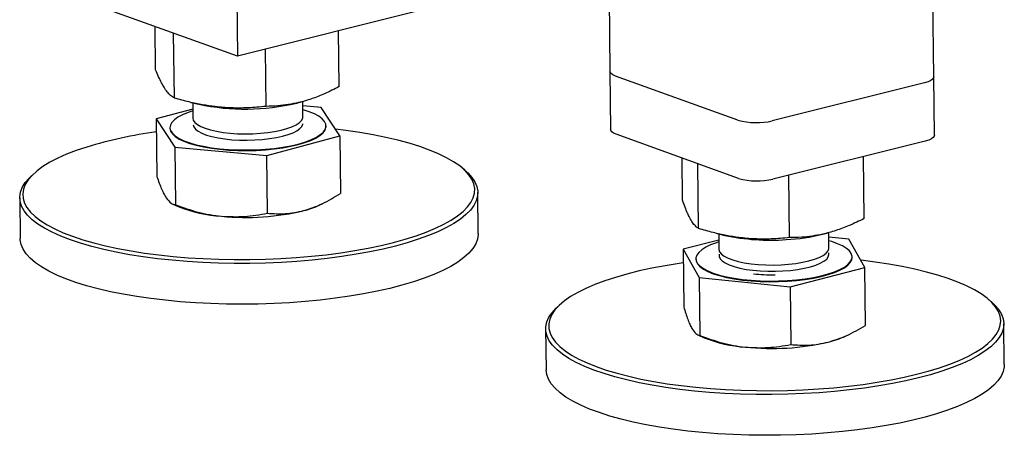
# Model space of a CAD drawing. Header units: millimetres. Extents: x 0 to 841, y 0 to 594.
# Tile 77 of 177: x 464 to 480, y 47 to 54. Entities that reach past the tile are written whole.
import ezdxf

# ---------------------------------------------------------------- set-up
doc = ezdxf.new("R2010")
doc.units = ezdxf.units.MM
doc.layers.add('TRAIT-FORT', color=4, linetype='Continuous', lineweight=25)

msp = doc.modelspace()

# ---------------------------------------------------------------- linework, layer by layer
at = {"layer": 'TRAIT-FORT', "color": 4, "linetype": 'Continuous', "lineweight": 25}
for p, q in [((473.09, 80.468), (473.403, 53.117)), ((478.702, 53.028), (478.387, 80.558)), ((467.306, 53.368), (464.486, 54.383)), ((467.295, 54.323), (467.306, 53.368)), ((470.423, 54.148), (467.306, 53.368)), ((465.966, 53.144), (465.958, 53.853)), ((466.273, 52.683), (466.261, 53.744)), ((468.971, 52.87), (468.961, 53.782)), ((467.775, 52.546), (467.765, 53.483)), ((473.403, 53.117), (473.414, 52.162)), ((475.497, 52.322), (473.492, 53.043)), ((478.713, 52.073), (478.702, 53.028)), ((478.553, 52.933), (476.06, 52.309)), ((466.541, 52.612), (466.672, 52.582)), ((466.573, 52.605), (466.576, 52.354)), ((468.275, 52.6), (468.347, 52.619)), ((468.376, 52.374), (468.373, 52.628)), ((468.674, 52.527), (468.374, 52.554)), ((466.575, 52.503), (465.976, 52.341)), ((468.98, 52.066), (468.674, 52.527)), ((465.976, 52.341), (466.282, 51.88)), ((465.976, 52.341), (465.987, 51.394)), ((468.756, 52.218), (468.756, 52.228)), ((466.2, 52.198), (466.2, 52.189)), ((467.784, 51.743), (468.98, 52.066)), ((468.98, 52.066), (468.991, 51.119)), ((475.508, 51.367), (473.503, 52.089)), ((478.564, 51.978), (476.071, 51.355)), ((466.282, 51.88), (467.784, 51.743)), ((466.282, 51.88), (466.293, 50.933)), ((467.795, 50.796), (467.784, 51.743)), ((474.591, 51.009), (474.583, 51.7)), ((474.853, 50.546), (474.841, 51.607)), ((477.565, 50.709), (477.554, 51.726)), ((463.971, 51.443), (463.924, 51.399)), ((471.049, 51.481), (471.001, 51.523)), ((476.341, 50.396), (476.329, 51.419)), ((471.248, 50.466), (471.24, 51.134)), ((463.741, 51.048), (463.749, 50.38)), ((466.247, 50.945), (466.336, 50.905)), ((468.65, 50.931), (468.698, 50.954)), ((475.16, 50.463), (475.282, 50.434)), ((475.183, 50.457), (475.186, 50.206)), ((476.884, 50.453), (476.957, 50.471)), ((476.986, 50.227), (476.983, 50.481)), ((475.184, 50.355), (474.6, 50.206)), ((477.312, 50.369), (476.984, 50.403)), ((477.575, 49.906), (477.312, 50.369)), ((474.6, 50.206), (474.863, 49.742)), ((474.6, 50.206), (474.611, 49.259)), ((474.81, 50.051), (474.81, 50.041)), ((477.365, 50.07), (477.365, 50.08)), ((476.35, 49.592), (477.575, 49.906)), ((477.585, 48.959), (477.575, 49.906)), ((474.863, 49.742), (476.35, 49.592)), ((474.863, 49.742), (474.873, 48.795)), ((476.35, 49.592), (476.361, 48.645)), ((479.659, 49.333), (479.611, 49.376)), ((472.581, 49.295), (472.534, 49.251)), ((472.35, 48.901), (472.358, 48.233)), ((479.858, 48.319), (479.85, 48.987)), ((474.839, 48.805), (474.945, 48.757)), ((477.259, 48.783), (477.319, 48.812))]:
    msp.add_line(p, q, dxfattribs=at)
at = {"layer": 'TRAIT-FORT', "color": 4, "linetype": 'Continuous', "lineweight": 25, "flags": 128}
for points in [[(473.492, 53.043), (473.449, 53.062), (473.42, 53.084), (473.405, 53.107), (473.403, 53.117)], [(473.492, 53.043), (473.449, 53.062), (473.42, 53.084), (473.405, 53.107), (473.403, 53.117)], [(478.702, 53.028), (478.7, 53.014), (478.684, 52.991), (478.653, 52.97), (478.609, 52.95), (478.553, 52.933)], [(478.702, 53.028), (478.7, 53.014), (478.684, 52.991), (478.653, 52.97), (478.609, 52.95), (478.553, 52.933)], [(466.575, 52.473), (466.496, 52.446), (466.407, 52.409), (466.332, 52.369), (466.273, 52.327), (466.231, 52.283), (466.207, 52.239), (466.2, 52.193), (466.212, 52.149), (466.241, 52.105), (466.288, 52.062), (466.351, 52.022), (466.43, 51.984), (466.524, 51.95), (466.631, 51.919), (466.75, 51.893), (466.88, 51.87), (467.017, 51.853), (467.161, 51.841), (467.31, 51.834), (467.461, 51.832), (467.612, 51.836), (467.762, 51.845), (467.907, 51.859), (468.046, 51.878), (468.178, 51.902), (468.299, 51.93), (468.409, 51.962), (468.506, 51.998), (468.589, 52.036), (468.655, 52.078), (468.706, 52.121), (468.739, 52.165), (468.754, 52.21), (468.752, 52.255), (468.732, 52.3), (468.732, 52.3)], [(468.732, 52.3), (468.694, 52.343), (468.639, 52.384), (468.567, 52.423), (468.481, 52.459), (468.38, 52.492), (468.375, 52.493)], [(466.2, 52.189), (466.2, 52.184), (466.212, 52.139), (466.241, 52.095), (466.288, 52.053), (466.351, 52.012), (466.43, 51.975), (466.524, 51.94), (466.631, 51.91), (466.75, 51.883), (466.88, 51.861), (467.017, 51.844), (467.162, 51.831), (467.31, 51.824), (467.461, 51.823), (467.612, 51.826), (467.762, 51.835), (467.907, 51.849), (468.046, 51.869), (468.178, 51.892), (468.299, 51.92), (468.409, 51.953), (468.506, 51.988), (468.589, 52.027), (468.656, 52.068), (468.706, 52.111), (468.739, 52.155), (468.754, 52.201), (468.756, 52.218)], [(466.576, 52.354), (466.583, 52.321), (466.607, 52.285), (466.649, 52.25), (466.706, 52.217), (466.778, 52.188), (466.864, 52.161), (466.962, 52.139), (467.069, 52.121), (467.185, 52.107), (467.306, 52.099), (467.431, 52.096), (467.557, 52.098), (467.681, 52.105), (467.801, 52.117), (467.914, 52.134), (468.019, 52.156), (468.114, 52.182), (468.196, 52.211), (468.264, 52.243), (468.317, 52.277), (468.353, 52.314), (468.373, 52.351), (468.376, 52.374)], [(466.578, 52.242), (466.589, 52.209), (466.617, 52.173), (466.663, 52.138), (466.724, 52.106), (466.799, 52.077), (466.888, 52.052), (466.989, 52.03), (467.099, 52.014), (467.216, 52.001), (467.339, 51.994), (467.464, 51.993), (467.589, 51.996), (467.712, 52.004), (467.831, 52.018), (467.943, 52.036), (468.045, 52.059), (468.137, 52.085), (468.216, 52.115), (468.28, 52.148), (468.329, 52.183), (468.361, 52.219), (468.376, 52.257), (468.377, 52.263)], [(464.839, 51.88), (464.668, 51.822), (464.509, 51.761), (464.365, 51.697), (464.236, 51.63), (464.122, 51.56), (464.025, 51.489), (463.944, 51.416), (463.879, 51.342), (463.832, 51.266), (463.803, 51.19), (463.791, 51.114), (463.796, 51.038), (463.82, 50.963), (463.86, 50.888), (463.918, 50.815), (463.993, 50.743), (464.085, 50.673), (464.193, 50.605), (464.316, 50.54), (464.455, 50.477), (464.608, 50.418), (464.775, 50.362), (464.955, 50.31), (465.147, 50.262), (465.35, 50.218), (465.564, 50.178), (465.786, 50.143), (466.017, 50.113), (466.255, 50.087), (466.498, 50.067), (466.746, 50.052), (466.998, 50.042), (467.252, 50.037), (467.508, 50.037), (467.763, 50.043), (468.017, 50.054), (468.268, 50.07), (468.516, 50.091), (468.759, 50.117), (468.995, 50.148), (469.225, 50.184), (469.446, 50.224), (469.658, 50.269), (469.86, 50.318), (470.05, 50.37), (470.228, 50.427), (470.394, 50.486), (470.545, 50.549), (470.682, 50.615), (470.803, 50.683), (470.909, 50.753), (470.998, 50.826), (471.071, 50.899), (471.127, 50.974), (471.165, 51.05), (471.186, 51.126), (471.189, 51.202), (471.175, 51.278), (471.143, 51.353), (471.093, 51.427), (471.027, 51.5), (470.943, 51.571), (470.843, 51.64), (470.728, 51.706), (470.596, 51.77), (470.45, 51.831), (470.29, 51.889), (470.117, 51.943), (469.931, 51.993), (469.733, 52.039), (469.525, 52.081), (469.306, 52.118), (469.08, 52.151), (468.91, 52.172)], [(473.503, 52.089), (473.46, 52.108), (473.431, 52.129), (473.416, 52.152), (473.414, 52.162)], [(478.713, 52.073), (478.711, 52.06), (478.695, 52.037), (478.664, 52.015), (478.62, 51.995), (478.564, 51.978)], [(471.049, 51.481), (471.075, 51.457), (471.143, 51.383), (471.193, 51.308), (471.225, 51.232), (471.24, 51.155), (471.236, 51.078), (471.215, 51.001), (471.176, 50.924), (471.12, 50.848), (471.046, 50.774), (470.956, 50.701), (470.848, 50.629), (470.725, 50.56), (470.587, 50.494), (470.433, 50.43), (470.266, 50.369), (470.085, 50.312), (469.892, 50.259), (469.688, 50.209), (469.473, 50.164), (469.249, 50.123), (469.016, 50.087), (468.776, 50.056), (468.53, 50.029), (468.279, 50.008), (468.024, 49.991), (467.767, 49.98), (467.508, 49.975), (467.25, 49.974), (466.992, 49.979), (466.737, 49.989), (466.485, 50.005), (466.238, 50.025), (465.997, 50.051), (465.764, 50.082), (465.538, 50.117), (465.322, 50.158), (465.116, 50.202), (464.922, 50.251), (464.739, 50.304), (464.57, 50.36), (464.415, 50.42), (464.274, 50.484), (464.149, 50.55), (464.039, 50.619), (463.947, 50.69), (463.871, 50.763), (463.812, 50.837), (463.77, 50.913), (463.747, 50.989), (463.741, 51.066), (463.753, 51.143), (463.783, 51.22), (463.831, 51.297), (463.896, 51.372), (463.924, 51.399)], [(471.248, 50.466), (471.248, 50.448), (471.236, 50.371), (471.206, 50.294), (471.158, 50.218), (471.093, 50.143), (471.011, 50.069), (470.912, 49.996), (470.796, 49.926), (470.666, 49.858), (470.52, 49.793), (470.359, 49.731), (470.185, 49.672)], [(470.185, 49.672), (469.998, 49.617), (469.799, 49.565), (469.59, 49.518), (469.37, 49.475), (469.141, 49.436), (468.905, 49.402), (468.662, 49.373), (468.413, 49.35), (468.16, 49.331), (467.904, 49.317), (467.645, 49.309), (467.387, 49.306), (467.128, 49.308), (466.872, 49.315), (466.618, 49.328), (466.369, 49.346), (466.125, 49.37), (465.887, 49.398), (465.658, 49.431), (465.437, 49.469), (465.225, 49.511), (465.025, 49.558), (464.836, 49.609), (464.661, 49.663), (464.498, 49.722), (464.35, 49.784), (464.217, 49.848), (464.1, 49.916), (463.999, 49.986), (463.914, 50.058), (463.847, 50.131), (463.797, 50.207), (463.764, 50.283), (463.75, 50.36), (463.749, 50.38)], [(475.184, 50.325), (475.146, 50.313), (475.051, 50.277), (474.97, 50.238), (474.904, 50.197), (474.856, 50.154), (474.824, 50.109), (474.81, 50.064), (474.814, 50.019), (474.837, 49.975), (474.876, 49.932), (474.933, 49.89), (475.006, 49.851), (475.094, 49.816), (475.196, 49.783), (475.31, 49.755), (475.435, 49.731), (475.57, 49.712), (475.712, 49.698), (475.859, 49.688), (476.009, 49.685), (476.161, 49.686), (476.311, 49.693), (476.458, 49.705), (476.6, 49.722), (476.735, 49.744), (476.861, 49.77), (476.975, 49.801), (477.078, 49.835), (477.166, 49.873), (477.24, 49.913), (477.297, 49.955), (477.337, 49.999), (477.36, 50.044), (477.365, 50.089), (477.351, 50.134), (477.321, 50.178), (477.272, 50.22), (477.207, 50.26), (477.127, 50.297), (477.032, 50.332), (476.984, 50.346)], [(475.186, 50.206), (475.186, 50.2), (475.198, 50.163), (475.227, 50.127), (475.273, 50.092), (475.335, 50.061), (475.412, 50.032), (475.501, 50.006), (475.602, 49.985), (475.713, 49.969), (475.83, 49.957), (475.953, 49.95), (476.078, 49.948), (476.203, 49.952), (476.326, 49.961), (476.445, 49.974), (476.556, 49.993), (476.658, 50.016), (476.749, 50.042), (476.827, 50.072), (476.891, 50.105), (476.939, 50.14), (476.971, 50.177), (476.985, 50.214), (476.986, 50.227)], [(475.19, 50.125), (475.189, 50.087), (475.205, 50.05), (475.239, 50.015), (475.289, 49.981), (475.354, 49.95), (475.434, 49.922), (475.527, 49.897), (475.63, 49.877), (475.743, 49.862), (475.862, 49.851), (475.985, 49.846), (476.11, 49.845), (476.235, 49.85), (476.358, 49.86), (476.474, 49.875), (476.584, 49.895), (476.683, 49.919), (476.771, 49.946), (476.846, 49.977), (476.906, 50.01), (476.95, 50.046), (476.977, 50.083), (476.987, 50.12), (476.983, 50.145)], [(474.603, 49.984), (474.535, 49.974), (474.307, 49.937), (474.088, 49.895), (473.879, 49.85), (473.68, 49.8), (473.493, 49.746), (473.318, 49.689), (473.156, 49.628), (473.008, 49.565), (472.876, 49.498), (472.758, 49.43), (472.656, 49.359), (472.571, 49.286), (472.503, 49.212), (472.452, 49.137), (472.418, 49.061), (472.401, 48.985), (472.403, 48.909), (472.422, 48.833), (472.458, 48.759), (472.512, 48.685)], [(472.512, 48.685), (472.583, 48.612), (472.671, 48.542), (472.775, 48.473), (472.894, 48.408), (473.03, 48.344), (473.179, 48.284), (473.343, 48.228), (473.52, 48.175), (473.709, 48.125), (473.909, 48.08), (474.12, 48.04), (474.341, 48.003), (474.569, 47.972), (474.806, 47.945), (475.048, 47.924), (475.295, 47.907), (475.546, 47.896), (475.8, 47.89), (476.055, 47.889), (476.31, 47.893), (476.565, 47.903), (476.817, 47.918), (477.065, 47.938), (477.309, 47.963), (477.548, 47.992), (477.779, 48.027), (478.003, 48.066), (478.217, 48.11), (478.421, 48.158), (478.614, 48.209), (478.796, 48.265), (478.964, 48.324), (479.119, 48.386), (479.259, 48.451), (479.384, 48.519), (479.494, 48.588), (479.588, 48.66), (479.664, 48.734), (479.724, 48.808), (479.767, 48.884), (479.792, 48.96), (479.799, 49.036), (479.789, 49.112), (479.762, 49.187), (479.716, 49.261), (479.654, 49.335), (479.575, 49.406), (479.479, 49.476), (479.367, 49.543), (479.239, 49.607), (479.097, 49.669), (478.94, 49.727), (478.769, 49.782), (478.586, 49.833), (478.392, 49.881), (478.186, 49.923), (477.97, 49.962), (477.745, 49.996), (477.513, 50.025), (477.507, 50.025)], [(474.81, 50.041), (474.815, 50.009), (474.837, 49.965), (474.876, 49.922), (474.933, 49.881), (475.006, 49.842), (475.094, 49.806), (475.196, 49.774), (475.31, 49.746), (475.436, 49.722), (475.57, 49.702), (475.712, 49.688), (475.859, 49.679), (476.009, 49.675), (476.161, 49.677), (476.311, 49.683), (476.458, 49.695), (476.6, 49.713), (476.735, 49.734), (476.861, 49.761), (476.976, 49.791), (477.078, 49.826), (477.166, 49.863), (477.24, 49.903), (477.297, 49.946), (477.337, 49.99), (477.36, 50.035), (477.365, 50.07)], [(479.659, 49.333), (479.703, 49.291), (479.766, 49.217), (479.812, 49.142), (479.84, 49.066), (479.85, 48.989), (479.842, 48.911), (479.817, 48.834), (479.774, 48.758), (479.713, 48.682), (479.635, 48.608), (479.541, 48.535), (479.429, 48.464), (479.302, 48.396), (479.16, 48.33), (479.003, 48.267), (478.833, 48.207), (478.649, 48.151), (478.453, 48.099), (478.246, 48.05), (478.029, 48.006), (477.802, 47.966), (477.568, 47.931), (477.326, 47.901), (477.079, 47.876), (476.827, 47.855), (476.571, 47.841), (476.314, 47.831), (476.055, 47.826), (475.796, 47.827), (475.539, 47.833), (475.285, 47.845), (475.034, 47.862), (474.789, 47.884), (474.549, 47.911), (474.318, 47.942), (474.094, 47.979), (473.88, 48.02), (473.677, 48.066), (473.485, 48.116), (473.306, 48.17), (473.14, 48.227), (472.989, 48.288), (472.852, 48.352), (472.73, 48.419), (472.625, 48.488), (472.536, 48.56), (472.464, 48.633), (472.464, 48.633)], [(472.464, 48.633), (472.41, 48.708), (472.373, 48.784), (472.353, 48.86), (472.352, 48.937), (472.369, 49.015), (472.403, 49.091), (472.455, 49.167), (472.524, 49.242), (472.534, 49.251)], [(479.858, 48.319), (479.856, 48.282), (479.839, 48.205), (479.805, 48.128), (479.753, 48.052), (479.684, 47.977), (479.598, 47.903), (479.495, 47.831), (479.376, 47.762), (479.241, 47.694), (479.091, 47.63), (478.927, 47.569), (478.75, 47.511), (478.56, 47.456), (478.359, 47.406), (478.146, 47.359), (477.924, 47.317), (477.694, 47.28), (477.456, 47.247), (477.211, 47.219), (476.961, 47.197), (476.707, 47.179), (476.45, 47.167), (476.192, 47.16), (475.933, 47.158), (475.675, 47.161), (475.419, 47.17), (475.166, 47.184), (474.918, 47.204), (474.676, 47.228), (474.44, 47.258), (474.212, 47.292), (473.994, 47.331), (473.785, 47.374), (473.587, 47.422), (473.402, 47.474), (473.229, 47.53), (473.07, 47.589), (472.926, 47.651), (472.797, 47.717), (472.683, 47.785), (472.586, 47.855), (472.505, 47.928), (472.442, 48.002), (472.396, 48.077), (472.368, 48.154), (472.358, 48.231), (472.358, 48.233)]]:
    msp.add_lwpolyline(points, dxfattribs=at)
at = {"layer": 'TRAIT-FORT', "color": 4, "linetype": 'Continuous', "lineweight": 25}
for centre, radius, start, end in [((467.432, 56.188), 3.686, 258.0981, 283.2149), ((475.802, 53.393), 1.113, 254.1179, 283.38), ((466.969, 44.867), 7.329, 97.7694, 106.8906), ((475.813, 52.438), 1.113, 254.1179, 283.38), ((468.029, 52.268), 1.475, 284.3719, 294.9065), ((467.186, 53.057), 2.314, 248.4397, 266.513), ((467.445, 54.774), 4.047, 264.3332, 283.5673), ((476.132, 53.506), 3.145, 272.8452, 283.8418), ((476.03, 53.965), 3.61, 258.0402, 274.1055), ((475.774, 50.828), 2.231, 248.1989, 266.0051), ((476.052, 52.687), 4.107, 263.933, 282.9728), ((476.61, 50.194), 1.553, 283.575, 294.7081)]:
    msp.add_arc(centre, radius, start, end, dxfattribs=at)
for points, knots in [([(466.273, 52.683), (466.253, 52.696), (466.214, 52.718), (466.158, 52.778), (466.107, 52.85), (466.06, 52.934), (466.014, 53.029), (465.983, 53.105), (465.966, 53.144)], [0, 0, 0, 0, 0.202068, 0.3827, 0.555315, 0.692992, 0.838894, 1, 1, 1, 1]), ([(468.971, 52.87), (468.891, 52.829), (468.741, 52.753), (468.519, 52.667), (468.321, 52.609), (468.138, 52.574), (467.961, 52.552), (467.839, 52.548), (467.775, 52.546)], [0, 0, 0, 0, 0.202068, 0.3827, 0.555315, 0.692992, 0.838894, 1, 1, 1, 1]), ([(467.775, 52.546), (467.675, 52.537), (467.486, 52.519), (467.207, 52.518), (466.959, 52.537), (466.729, 52.571), (466.506, 52.618), (466.353, 52.661), (466.273, 52.683)], [0, 0, 0, 0, 0.2020684, 0.3826998, 0.5553146, 0.6929917, 0.8388942, 1, 1, 1, 1]), ([(465.987, 51.394), (466.012, 51.324), (466.05, 51.22), (466.102, 51.11), (466.128, 51.067), (466.141, 51.046)], [0, 0, 0, 0, 0.495254, 0.74765, 1, 1, 1, 1]), ([(468.395, 50.84), (468.495, 50.873), (468.697, 50.94), (468.892, 51.059), (468.991, 51.119)], [0, 0, 0, 0, 0.494511, 1, 1, 1, 1]), ([(466.141, 51.046), (466.167, 51.013), (466.219, 50.947), (466.268, 50.938), (466.293, 50.933)], [0, 0, 0, 0, 0.494511, 1, 1, 1, 1]), ([(466.293, 50.933), (466.415, 50.89), (466.6, 50.825), (466.853, 50.77), (466.981, 50.754), (467.046, 50.747)], [0, 0, 0, 0, 0.495254, 0.74765, 1, 1, 1, 1]), ([(474.853, 50.546), (474.836, 50.558), (474.803, 50.581), (474.755, 50.641), (474.712, 50.714), (474.671, 50.798), (474.632, 50.894), (474.605, 50.97), (474.591, 51.009)], [0, 0, 0, 0, 0.202068, 0.3827, 0.555315, 0.692992, 0.838894, 1, 1, 1, 1]), ([(467.046, 50.747), (467.171, 50.741), (467.426, 50.73), (467.671, 50.774), (467.795, 50.796)], [0, 0, 0, 0, 0.494511, 1, 1, 1, 1]), ([(467.795, 50.796), (467.893, 50.79), (468.04, 50.782), (468.241, 50.804), (468.344, 50.828), (468.395, 50.84)], [0, 0, 0, 0, 0.495254, 0.74765, 1, 1, 1, 1]), ([(477.565, 50.709), (477.484, 50.67), (477.329, 50.595), (477.102, 50.51), (476.9, 50.454), (476.712, 50.42), (476.53, 50.4), (476.406, 50.397), (476.341, 50.396)], [0, 0, 0, 0, 0.202068, 0.3827, 0.555315, 0.692992, 0.838894, 1, 1, 1, 1]), ([(476.341, 50.396), (476.241, 50.387), (476.054, 50.371), (475.778, 50.372), (475.532, 50.393), (475.305, 50.43), (475.084, 50.478), (474.933, 50.523), (474.853, 50.546)], [0, 0, 0, 0, 0.202068, 0.3827, 0.555315, 0.692992, 0.838894, 1, 1, 1, 1]), ([(476.106, 49.783), (476.044, 49.783), (475.924, 49.782), (475.81, 49.792), (475.755, 49.797)], [0, 0, 0, 0, 0.514539, 1, 1, 1, 1]), ([(474.611, 49.259), (474.633, 49.189), (474.666, 49.084), (474.71, 48.974), (474.732, 48.931), (474.744, 48.91)], [0, 0, 0, 0, 0.495254, 0.74765, 1, 1, 1, 1]), ([(474.744, 48.91), (474.766, 48.877), (474.81, 48.81), (474.852, 48.8), (474.873, 48.795)], [0, 0, 0, 0, 0.494511, 1, 1, 1, 1]), ([(476.974, 48.685), (477.077, 48.717), (477.284, 48.782), (477.484, 48.899), (477.585, 48.959)], [0, 0, 0, 0, 0.494511, 1, 1, 1, 1]), ([(474.873, 48.795), (474.995, 48.751), (475.177, 48.684), (475.428, 48.627), (475.555, 48.611), (475.618, 48.603)], [0, 0, 0, 0, 0.495254, 0.74765, 1, 1, 1, 1]), ([(476.361, 48.645), (476.46, 48.639), (476.611, 48.629), (476.817, 48.649), (476.922, 48.673), (476.974, 48.685)], [0, 0, 0, 0, 0.495254, 0.74765, 1, 1, 1, 1]), ([(475.618, 48.603), (475.743, 48.596), (475.995, 48.583), (476.238, 48.624), (476.361, 48.645)], [0, 0, 0, 0, 0.494511, 1, 1, 1, 1])]:
    msp.add_open_spline(points, degree=3, knots=knots, dxfattribs=at)

doc.saveas('drawing.dxf')
